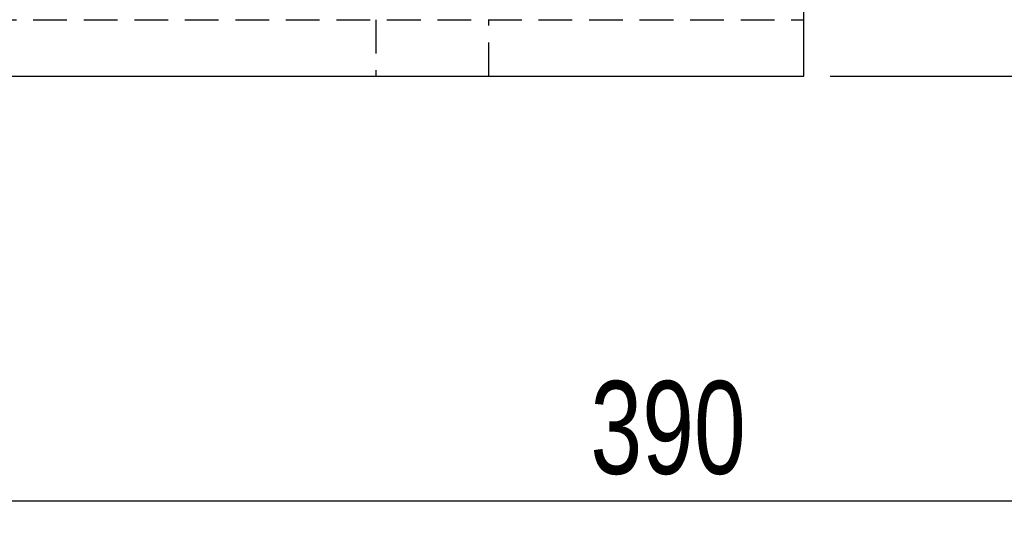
# Model space of a CAD drawing. Extents: x 63 to 798, y 54 to 570.
# Tile 17 of 30: x 254 to 328, y 398 to 437. Entities that reach past the tile are written whole.
import ezdxf

# ---------------------------------------------------------------- set-up
doc = ezdxf.new("R2010")
doc.units = 0
doc.header["$LTSCALE"] = 2
doc.linetypes.add('HIDDEN', pattern=[1.905, 1.27, -0.635])
doc.layers.get('0').update_dxf_attribs({"linetype": 'CONTINUOUS'})
doc.styles.add('SLDTEXTSTYLE0', font='TXT', dxfattribs={"width": 0.75})
doc.dimstyles.new('SLDDIMSTYLE1', dxfattribs={"dimtxt": 7, "dimasz": 6.604, "dimexe": 0, "dimexo": 0.0625, "dimgap": 1.75, "dimtad": 1, "dimdec": 0, "dimrnd": 1e-09, "dimzin": 12, "dimtxsty": 'SLDTEXTSTYLE0', "dimsah": 1, "dimcen": 0.09, "dimazin": 3, "dimtfac": 1, "dimtdec": 0, "dimtofl": 0, "dimtmove": 0, "dimatfit": 3, "dimtolj": 1, "dimtzin": 12})

# ---------------------------------------------------------------- blocks, each defined once
blk = doc.blocks.new('_D_1')
at = {"color": 179, "linetype": 'CONTINUOUS'}
for p, q in [((499.859, 551.381), (552.877, 551.381)), ((550.877, 432.424), (550.877, 551.381)), ((314.753, 432.424), (552.877, 432.424))]:
    blk.add_line(p, q, dxfattribs=at)
for points in [[(550.877, 551.381), (549.861, 544.777), (551.893, 544.777)], [(550.877, 432.424), (551.893, 439.028), (549.861, 439.028)]]:
    blk.add_solid(points, dxfattribs=at)
at = {"color": 179, "linetype": 'CONTINUOUS', "insert": (541.853, 482.991, 0.1), "char_height": 7, "attachment_point": 1, "rotation": 90, "style": 'SLDTEXTSTYLE0'}
blk.add_mtext('119', dxfattribs=at)
blk = doc.blocks.new('_D_2')
at = {"color": 179, "linetype": 'CONTINUOUS'}
for p, q in [((504.218, 501.804), (504.218, 398.424)), ((113.971, 465.949), (113.971, 398.424)), ((113.971, 400.424), (504.218, 400.424))]:
    blk.add_line(p, q, dxfattribs=at)
for points in [[(113.971, 400.424), (120.575, 399.408), (120.575, 401.44)], [(504.218, 400.424), (497.614, 401.44), (497.614, 399.408)]]:
    blk.add_solid(points, dxfattribs=at)
at = {"color": 179, "linetype": 'CONTINUOUS', "insert": (296.67, 409.447, 0.1), "char_height": 7, "attachment_point": 1, "style": 'SLDTEXTSTYLE0'}
blk.add_mtext('390', dxfattribs=at)

msp = doc.modelspace()

# ---------------------------------------------------------------- linework, layer by layer
at = {"color": 7, "linetype": 'CONTINUOUS'}
for p, q in [((312.7526, 432.424), (312.7526, 438.0454)), ((212.7526, 432.424), (312.7526, 432.424))]:
    msp.add_line(p, q, dxfattribs=at)
at = {"color": 7, "linetype": 'HIDDEN'}
for p, q in [((212.7526, 436.674), (312.7526, 436.674)), ((280.5026, 436.674), (280.5026, 432.424)), ((289.0026, 432.424), (289.0026, 436.674))]:
    msp.add_line(p, q, dxfattribs=at)

# ---------------------------------------------------------------- dimensions: what is measured, and where the dimension line sits
at = {"color": 179, "linetype": 'CONTINUOUS'}
dim = msp.add_linear_dim(base=(550.8765, 551.3809), p1=(312.7526, 432.424), p2=(497.8587, 551.3809), angle=90, dimstyle='SLDDIMSTYLE1', dxfattribs=at)
dim.commit()
dim.dimension.update_dxf_attribs({"geometry": '_D_1', "text_midpoint": (550.8765, 493.5932), "dimtype": 160})
dim = msp.add_linear_dim(base=(504.218, 400.424), p1=(113.9712, 467.949), p2=(504.218, 503.8041), dimstyle='SLDDIMSTYLE1', dxfattribs=at)
dim.commit()
dim.dimension.update_dxf_attribs({"geometry": '_D_2', "text_midpoint": (307.2721, 400.424), "dimtype": 160})

doc.saveas('drawing.dxf')
